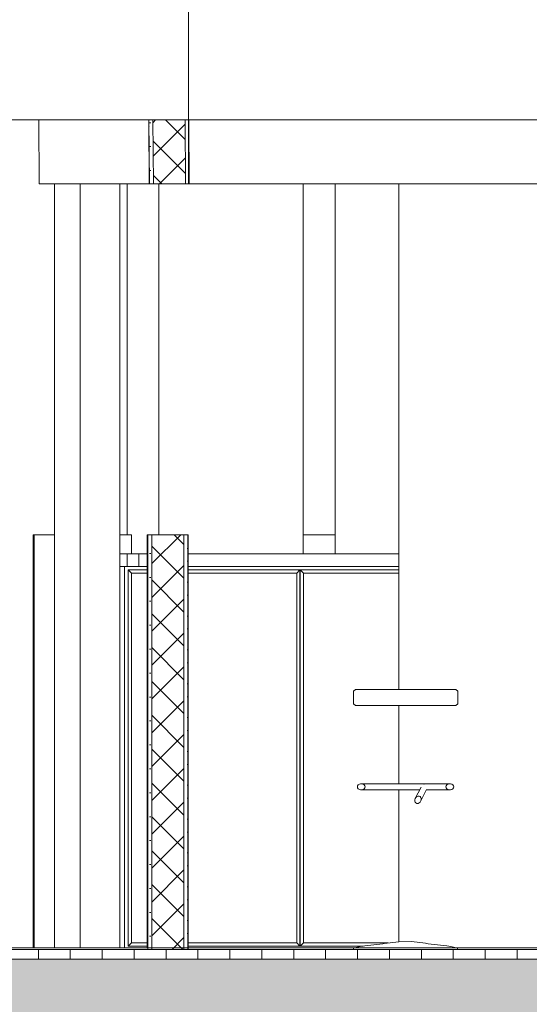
# Model space of a CAD drawing. Extents: x -138812 to 250702, y -18987 to 104055.
# Tile 147 of 193: x 101692 to 103289, y 76647 to 79733. Entities that reach past the tile are written whole.
import ezdxf

# ---------------------------------------------------------------- set-up
doc = ezdxf.new("R2010")
doc.units = 0
doc.header["$LTSCALE"] = 50
doc.linetypes.add('7 Voorgevel & doorsnede A-A$0$B0204', pattern=[1300, 1000, -100, 100, -100])
doc.layers.get('0').update_dxf_attribs({"linetype": 'CONTINUOUS'})
for name, color, linetype in [('7 Voorgevel & doorsnede A-A$0$00 Bestaand', 7, 'CONTINUOUS'), ('7 Voorgevel & doorsnede A-A$0$00 Bestaande vloeren', 7, 'CONTINUOUS'), ('7 Voorgevel & doorsnede A-A$0$00 Bestaande vloeren Doorsnede-arcering', 7, 'CONTINUOUS'), ('7 Voorgevel & doorsnede A-A$0$00 Bestaande vloeren Laagscheidingslijnen', 7, 'CONTINUOUS'), ('7 Voorgevel & doorsnede A-A$0$22 Binnenwanden', 7, 'CONTINUOUS'), ('7 Voorgevel & doorsnede A-A$0$22 Binnenwanden Doorsnede-arcering', 7, 'CONTINUOUS'), ('7 Voorgevel & doorsnede A-A$0$22 Binnenwanden Laagscheidingslijnen', 7, 'CONTINUOUS'), ('7 Voorgevel & doorsnede A-A$0$22 Binnenwanden Ramen', 7, 'CONTINUOUS'), ('7 Voorgevel & doorsnede A-A$0$23 Vloeren', 7, 'CONTINUOUS'), ('7 Voorgevel & doorsnede A-A$0$82 Interieur', 7, 'CONTINUOUS')]:
    doc.layers.add(name, color=color, linetype=linetype)
pattern_1 = [(45, (108550.56, 1635.29), (-53.033, 53.033), []), (135, (108550.56, 1635.29), (53.033, 53.033), [])]
pattern_2 = [(0, (108550.56, 1635.29), (0, 75), [0, -75])]

# ---------------------------------------------------------------- blocks, each defined once
blk = doc.blocks.new('7 Voorgevel & doorsnede A-A$0$Section Elem_286_3', base_point=(108550.6, 1635.3))
at = {"layer": '7 Voorgevel & doorsnede A-A$0$00 Bestaande vloeren Doorsnede-arcering', "linetype": 'Continuous', "lineweight": 0}
h = blk.add_hatch(dxfattribs=at)
h.set_pattern_fill('LIJNEN_VERT_100_0003', color=9, style=0, pattern_type=2)
h.set_pattern_definition([(90, (108550.56, 1635.29), (-100, 0), [])])
h.paths.add_polyline_path([(96512.7, 5005.3), (96512.7, 5035.3), (83699.5, 5035.3), (83699.5, 5005.3)], flags=0)
h = blk.add_hatch(dxfattribs=at)
h.set_pattern_fill('11_GEWAPEND_BETON__I_H_W_73', color=9, style=0, pattern_type=2)
h.set_pattern_definition([(0, (108550.56, 1635.29), (0, 70), [0, -70])])
h.paths.add_polyline_path([(96512.7, 4755.3), (96512.7, 5005.3), (83699.5, 5005.3), (83699.5, 4755.3)], flags=0)
at = {"layer": '7 Voorgevel & doorsnede A-A$0$00 Bestaande vloeren', "color": 2, "linetype": 'Continuous', "lineweight": 0}
blk.add_line((83699.5, 5035.3), (96512.7, 5035.3), dxfattribs=at)
at = {"layer": '7 Voorgevel & doorsnede A-A$0$00 Bestaande vloeren Laagscheidingslijnen', "color": 3, "linetype": 'Continuous', "lineweight": 0}
blk.add_line((83699.5, 5005.3), (96512.7, 5005.3), dxfattribs=at)
blk.add_line((83699.5, 5005.3), (96512.7, 5005.3), dxfattribs=at)
blk = doc.blocks.new('7 Voorgevel & doorsnede A-A$0$Section Elem_389_3', base_point=(108550.6, 1635.3))
at = {"layer": '7 Voorgevel & doorsnede A-A$0$00 Bestaande vloeren', "color": 2, "linetype": 'Continuous', "lineweight": 0}
blk.add_line((83699.5, 7635.3), (96512.7, 7635.3), dxfattribs=at)
blk = doc.blocks.new('7 Voorgevel & doorsnede A-A$0$Section Elem_393_3', base_point=(108550.6, 1635.3))
at = {"layer": '7 Voorgevel & doorsnede A-A$0$00 Bestaand', "color": 252, "linetype": 'Continuous', "lineweight": 0}
blk.add_line((88949, 6275.3), (88949, 7435.3), dxfattribs=at)
blk = doc.blocks.new('7 Voorgevel & doorsnede A-A$0$Section Elem_394_3', base_point=(108550.6, 1635.3))
at = {"layer": '7 Voorgevel & doorsnede A-A$0$00 Bestaand', "color": 252, "linetype": 'Continuous', "lineweight": 0}
for p, q in [((88396, 6335.3), (88396, 7435.3)), ((88848.4, 6275.3), (88848.4, 7435.3))]:
    blk.add_line(p, q, dxfattribs=at)
blk = doc.blocks.new('7 Voorgevel & doorsnede A-A$0$Section Elem_395_3', base_point=(108550.6, 1635.3))
at = {"layer": '7 Voorgevel & doorsnede A-A$0$00 Bestaand', "color": 252, "linetype": 'Continuous', "lineweight": 0}
blk.add_line((88297.4, 6335.3), (88297.4, 7435.3), dxfattribs=at)
blk = doc.blocks.new('7 Voorgevel & doorsnede A-A$0$Section Elem_455_3', base_point=(108550.6, 1635.3))
at = {"layer": '7 Voorgevel & doorsnede A-A$0$22 Binnenwanden Doorsnede-arcering', "linetype": 'Continuous', "lineweight": 0}
h = blk.add_hatch(dxfattribs=at)
h.set_pattern_fill('10_GIPS_0003', color=9, style=0, pattern_type=2)
h.set_pattern_definition(pattern_2)
h.paths.add_polyline_path([(88374.3, 6335.3), (88362.1, 6335.3), (88362.1, 5035.3), (88374.3, 5035.3)], flags=0)
h = blk.add_hatch(dxfattribs=at)
h.set_pattern_fill('13_45GR_ISOLATIE_0003', color=9, style=0, pattern_type=2)
h.set_pattern_definition(pattern_1)
h.paths.add_polyline_path([(88374.3, 6335.3), (88374.3, 5035.3), (88474.9, 5035.3), (88474.9, 6335.3)], flags=0)
h = blk.add_hatch(dxfattribs=at)
h.set_pattern_fill('10_GIPS_0003', color=9, style=0, pattern_type=2)
h.set_pattern_definition(pattern_2)
h.paths.add_polyline_path([(88474.9, 6335.3), (88474.9, 5035.3), (88487.5, 5035.3), (88487.5, 6335.3)], flags=0)
h = blk.add_hatch(dxfattribs=at)
h.set_pattern_fill('13_45GR_ISOLATIE_0003', color=9, style=0, pattern_type=2)
h.set_pattern_definition(pattern_1)
h.paths.add_polyline_path([(88487.5, 6335.3), (88487.5, 5035.3), (88487.8, 5035.3), (88487.8, 6335.3)], flags=0)
at = {"layer": '7 Voorgevel & doorsnede A-A$0$22 Binnenwanden', "color": 1, "linetype": 'Continuous', "lineweight": 0}
for p, q in [((88362.1, 6335.3), (88374.3, 6335.3)), ((88362.1, 5035.3), (88362.1, 6335.3)), ((88374.3, 6335.3), (88474.9, 6335.3)), ((88474.9, 6335.3), (88487.5, 6335.3)), ((88487.5, 5035.3), (88487.5, 6335.3)), ((88487.5, 5035.3), (88487.5, 6335.3)), ((88487.5, 6335.3), (88487.8, 6335.3)), ((88487.8, 5035.3), (88487.8, 6335.3)), ((88362.1, 5035.3), (88374.3, 5035.3)), ((88374.3, 5035.3), (88474.9, 5035.3)), ((88474.9, 5035.3), (88487.5, 5035.3)), ((88487.5, 5035.3), (88487.8, 5035.3))]:
    blk.add_line(p, q, dxfattribs=at)
at = {"layer": '7 Voorgevel & doorsnede A-A$0$22 Binnenwanden Laagscheidingslijnen', "color": 9, "linetype": 'Continuous', "lineweight": 0}
for p, q in [((88374.3, 5035.3), (88374.3, 6335.3)), ((88374.3, 5035.3), (88374.3, 6335.3)), ((88474.9, 5035.3), (88474.9, 6335.3)), ((88474.9, 5035.3), (88474.9, 6335.3))]:
    blk.add_line(p, q, dxfattribs=at)
blk = doc.blocks.new('7 Voorgevel & doorsnede A-A$0$Section Elem_456_3', base_point=(108550.6, 1635.3))
at = {"layer": '7 Voorgevel & doorsnede A-A$0$22 Binnenwanden', "color": 252, "linetype": 'Continuous', "lineweight": 0}
for p, q in [((88889.2, 6335.3), (88848.4, 6335.3)), ((88949, 6335.3), (88889.2, 6335.3)), ((89707.1, 6335.3), (89608.4, 6335.3)), ((89807, 6335.3), (89707.1, 6335.3)), ((89905.9, 6335.3), (89807, 6335.3)), ((90002.8, 6335.3), (89905.9, 6335.3)), ((90097.1, 6335.3), (90002.8, 6335.3)), ((90187.9, 6335.3), (90097.1, 6335.3)), ((90274.6, 6335.3), (90187.9, 6335.3)), ((90356.4, 6335.3), (90274.6, 6335.3)), ((90378.9, 6335.3), (90356.4, 6335.3)), ((90703.9, 6335.3), (90673.6, 6335.3)), ((90902.6, 6335.3), (90909.4, 6335.3)), ((90909.4, 6335.3), (90913, 6335.3)), ((90913, 6335.3), (90913, 5040.3))]:
    blk.add_line(p, q, dxfattribs=at)
blk = doc.blocks.new('7 Voorgevel & doorsnede A-A$0$Section Elem_459_3', base_point=(108550.6, 1635.3))
at = {"layer": '7 Voorgevel & doorsnede A-A$0$22 Binnenwanden Ramen', "color": 1, "linetype": 'Continuous', "lineweight": 0}
for p in [(88359.9, 5040.3), (88362.1, 6335.3)]:
    blk.add_line(p, (88359.9, 6335.3), dxfattribs=at)
blk = doc.blocks.new('7 Voorgevel & doorsnede A-A$0$Section Elem_460_3', base_point=(108550.6, 1635.3))
at = {"layer": '7 Voorgevel & doorsnede A-A$0$82 Interieur', "color": 252, "linetype": 'Continuous', "lineweight": 0}
for p, q in [((88274.3, 6235.3), (88289.1, 6235.3)), ((88289.1, 5040.3), (88289.1, 6235.3)), ((88289.1, 6235.3), (88359.9, 6235.3)), ((88487.8, 6235.3), (89148, 6235.3)), ((88300.1, 6224.8), (88299.6, 6224.8)), ((88299.6, 5045.8), (88299.6, 6224.8)), ((88359.9, 6224.8), (88300.1, 6224.8)), ((88300.1, 6224.8), (88300.1, 5045.8)), ((88310.7, 6214.8), (88300.1, 6224.8)), ((88359.9, 6214.8), (88310.7, 6214.8)), ((88310.7, 6214.8), (88310.7, 5055.8)), ((88838.3, 6224.8), (88487.8, 6224.8)), ((88828.8, 6214.8), (88487.8, 6214.8)), ((88838.3, 6224.8), (88828.8, 6214.8)), ((88828.8, 5055.8), (88828.8, 6214.8)), ((88838.3, 5045.8), (88838.3, 6224.8)), ((88838.7, 6215.3), (88838.3, 6215.3)), ((88839.3, 6224.8), (88838.7, 6224.8)), ((88838.7, 5045.8), (88838.7, 6224.8)), ((89148, 6224.8), (88839.3, 6224.8)), ((88839.3, 6224.8), (88839.3, 5045.8)), ((88849.8, 6214.8), (88839.3, 6224.8)), ((89148, 6214.8), (88849.8, 6214.8)), ((88849.8, 6214.8), (88849.8, 5055.8)), ((88838.7, 5940.3), (88838.3, 5940.3)), ((88838.7, 5920.3), (88838.3, 5920.3)), ((88838.7, 5645.3), (88838.3, 5645.3)), ((88838.7, 5625.3), (88838.3, 5625.3)), ((88838.7, 5350.3), (88838.3, 5350.3)), ((88838.7, 5330.3), (88838.3, 5330.3)), ((88299.6, 5045.8), (88300.1, 5045.8)), ((88300.1, 5045.8), (88310.7, 5055.8)), ((88300.1, 5045.8), (88359.9, 5045.8)), ((88310.7, 5055.8), (88359.9, 5055.8)), ((88487.8, 5055.8), (88828.8, 5055.8)), ((88487.8, 5045.8), (88838.3, 5045.8)), ((88828.8, 5055.8), (88838.3, 5045.8)), ((88838.3, 5055.3), (88838.7, 5055.3)), ((88838.7, 5045.8), (88839.3, 5045.8)), ((88839.3, 5045.8), (88849.8, 5055.8)), ((88839.3, 5045.8), (89036.4, 5045.8)), ((88849.8, 5055.8), (89114.2, 5055.8))]:
    blk.add_line(p, q, dxfattribs=at)
blk = doc.blocks.new('7 Voorgevel & doorsnede A-A$0$Section Elem_472_3', base_point=(108550.6, 1635.3))
at = {"layer": '7 Voorgevel & doorsnede A-A$0$00 Bestaand', "color": 1, "linetype": 'Continuous', "lineweight": 0}
for p, q in [((89148, 5850.3), (89148, 7435.3)), ((89148, 5554.7), (89148, 5800.3)), ((89148, 5059.8), (89148, 5535.9))]:
    blk.add_line(p, q, dxfattribs=at)
blk = doc.blocks.new('7 Voorgevel & doorsnede A-A$0$Section Elem_574_3', base_point=(108550.6, 1635.3))
at = {"layer": '7 Voorgevel & doorsnede A-A$0$22 Binnenwanden Doorsnede-arcering', "linetype": 'Continuous', "lineweight": 0}
h = blk.add_hatch(dxfattribs=at)
h.set_pattern_fill('13_45GR_ISOLATIE_0003', color=9, style=0, pattern_type=2)
h.set_pattern_definition(pattern_1)
h.paths.add_polyline_path([(88364.6, 7635.3), (88366, 7435.3), (88366.7, 7435.3), (88366, 7536.9), (88365.3, 7635.3)], flags=0)
h = blk.add_hatch(dxfattribs=at)
h.set_pattern_fill('10_GIPS_0003', color=9, style=0, pattern_type=2)
h.set_pattern_definition(pattern_2)
h.paths.add_polyline_path([(88365.3, 7635.3), (88366, 7536.9), (88366.7, 7435.3), (88379.3, 7435.3), (88377.9, 7635.3), (88366, 7635.3)], flags=0)
h = blk.add_hatch(dxfattribs=at)
h.set_pattern_fill('13_45GR_ISOLATIE_0003', color=9, style=0, pattern_type=2)
h.set_pattern_definition(pattern_1)
h.paths.add_polyline_path([(88377.9, 7635.3), (88379.3, 7435.3), (88479.9, 7435.3), (88478.5, 7635.3)], flags=0)
h = blk.add_hatch(dxfattribs=at)
h.set_pattern_fill('10_GIPS_0003', color=9, style=0, pattern_type=2)
h.set_pattern_definition(pattern_2)
h.paths.add_polyline_path([(88490.2, 7635.3), (88478.5, 7635.3), (88479.9, 7435.3), (88490.2, 7435.3), (88491.7, 7435.3)], flags=0)
at = {"layer": '7 Voorgevel & doorsnede A-A$0$22 Binnenwanden', "color": 252, "linetype": 'Continuous', "lineweight": 0}
for p, q in [((88021.7, 7435.3), (88020.2, 7635.3)), ((88021.7, 7435.3), (88030.8, 7435.3)), ((88030.8, 7435.3), (88050, 7435.3)), ((88050, 7435.3), (88069.3, 7435.3)), ((88167.8, 7435.3), (88207.3, 7435.3))]:
    blk.add_line(p, q, dxfattribs=at)
at = {"layer": '7 Voorgevel & doorsnede A-A$0$22 Binnenwanden', "color": 1, "linetype": 'Continuous', "lineweight": 0}
for p, q in [((88294.8, 7635.3), (88364.6, 7635.3)), ((88366, 7435.3), (88364.6, 7635.3)), ((88364.6, 7635.3), (88365.3, 7635.3)), ((88366, 7536.9), (88365.3, 7635.3)), ((88365.3, 7635.3), (88366, 7635.3)), ((88366, 7536.9), (88365.3, 7635.3)), ((88366, 7635.3), (88377.9, 7635.3)), ((88377.9, 7635.3), (88478.5, 7635.3)), ((88478.5, 7635.3), (88490.2, 7635.3)), ((88491.7, 7435.3), (88490.2, 7635.3)), ((88366.7, 7435.3), (88366, 7536.9)), ((88366.7, 7435.3), (88366, 7536.9)), ((88207.3, 7435.3), (88227, 7435.3)), ((88227, 7435.3), (88296.3, 7435.3)), ((88296.3, 7435.3), (88366, 7435.3)), ((88366, 7435.3), (88366.7, 7435.3)), ((88366.7, 7435.3), (88379.3, 7435.3)), ((88379.3, 7435.3), (88479.9, 7435.3)), ((88479.9, 7435.3), (88490.2, 7435.3)), ((88490.2, 7435.3), (88491.7, 7435.3))]:
    blk.add_line(p, q, dxfattribs=at)
at = {"layer": '7 Voorgevel & doorsnede A-A$0$22 Binnenwanden Laagscheidingslijnen', "color": 9, "linetype": 'Continuous', "lineweight": 0}
for p, q in [((88379.3, 7435.3), (88377.9, 7635.3)), ((88379.3, 7435.3), (88377.9, 7635.3)), ((88479.9, 7435.3), (88478.5, 7635.3)), ((88479.9, 7435.3), (88478.5, 7635.3))]:
    blk.add_line(p, q, dxfattribs=at)
blk = doc.blocks.new('7 Voorgevel & doorsnede A-A$0$Section Elem_648_3', base_point=(108550.6, 1635.3))
at = {"layer": '7 Voorgevel & doorsnede A-A$0$82 Interieur', "color": 2, "linetype": 'Continuous', "lineweight": 0}
for p, q in [((89006.3, 5845.3), (89012.6, 5850.3)), ((89006.3, 5805.3), (89006.3, 5845.3)), ((89012.6, 5850.3), (89326.4, 5850.3)), ((89332.9, 5845.3), (89326.4, 5850.3)), ((89332.9, 5805.3), (89332.9, 5845.3)), ((89012.6, 5800.3), (89006.3, 5805.3)), ((89326.4, 5800.3), (89332.9, 5805.3)), ((89012.6, 5800.3), (89326.4, 5800.3)), ((89024.4, 5553.5), (89028.4, 5554.7)), ((89028.4, 5554.7), (89032.6, 5554.7)), ((89036.5, 5553.5), (89032.6, 5554.7)), ((89301.9, 5553.5), (89306, 5554.7)), ((89306, 5554.7), (89310.3, 5554.7)), ((89314.3, 5553.5), (89310.3, 5554.7)), ((89018.4, 5545.3), (89019.1, 5548.5)), ((89019.1, 5542), (89018.4, 5545.3)), ((89019.1, 5548.5), (89021.2, 5551.4)), ((89021.2, 5539.2), (89019.1, 5542)), ((89021.2, 5551.4), (89024.4, 5553.5)), ((89024.4, 5537), (89021.2, 5539.2)), ((89028.4, 5535.9), (89024.4, 5537)), ((89028.4, 5535.9), (89032.6, 5535.9)), ((89032.6, 5535.9), (89036.5, 5537)), ((89039.8, 5551.4), (89036.5, 5553.5)), ((89036.5, 5537), (89039.8, 5539.2)), ((89041.9, 5548.5), (89039.8, 5551.4)), ((89039.8, 5539.2), (89041.9, 5542)), ((89042.6, 5545.3), (89041.9, 5548.5)), ((89041.9, 5542), (89042.6, 5545.3)), ((89295.7, 5545.3), (89296.5, 5548.5)), ((89296.5, 5542), (89295.7, 5545.3)), ((89296.5, 5548.5), (89298.6, 5551.4)), ((89298.6, 5539.2), (89296.5, 5542)), ((89298.6, 5551.4), (89301.9, 5553.5)), ((89301.9, 5537), (89298.6, 5539.2)), ((89306, 5535.9), (89301.9, 5537)), ((89306, 5535.9), (89310.3, 5535.9)), ((89310.3, 5535.9), (89314.3, 5537)), ((89317.6, 5551.4), (89314.3, 5553.5)), ((89314.3, 5537), (89317.6, 5539.2)), ((89319.8, 5548.5), (89317.6, 5551.4)), ((89317.6, 5539.2), (89319.8, 5542)), ((89320.5, 5545.3), (89319.8, 5548.5)), ((89319.8, 5542), (89320.5, 5545.3)), ((89198.3, 5504.5), (89199.5, 5508.5)), ((89198.3, 5500.6), (89198.3, 5504.5)), ((89199.5, 5497.1), (89198.3, 5500.6)), ((89199.5, 5508.5), (89201.7, 5512)), ((89201.7, 5494.6), (89199.5, 5497.1)), ((89201.7, 5512), (89204.8, 5514.6)), ((89204.8, 5493.3), (89201.7, 5494.6)), ((89204.8, 5514.6), (89208.2, 5516)), ((89208.2, 5493.3), (89204.8, 5493.3)), ((89208.2, 5516), (89211.7, 5516.1)), ((89211.7, 5494.8), (89208.2, 5493.3)), ((89211.7, 5516.1), (89214.7, 5514.8)), ((89214.7, 5497.4), (89211.7, 5494.8)), ((89214.7, 5514.8), (89217, 5512.2)), ((89217, 5500.9), (89214.7, 5497.4)), ((89217, 5512.2), (89218.2, 5508.8)), ((89218.2, 5504.8), (89217, 5500.9)), ((89218.2, 5508.8), (89218.2, 5504.8)), ((89006.1, 5039.8), (89026.6, 5044.3)), ((89006.1, 5035.3), (89006.1, 5039.8)), ((89026.6, 5044.3), (89032.2, 5045.3)), ((89032.2, 5045.3), (89097.8, 5053.4)), ((89097.8, 5053.4), (89102.6, 5054.4)), ((89102.6, 5054.4), (89148, 5059.8)), ((89148, 5059.8), (89187.4, 5059.9)), ((89231.8, 5055.1), (89187.4, 5059.9)), ((89239.9, 5053.4), (89231.8, 5055.1)), ((89298.9, 5046.3), (89239.9, 5053.4)), ((89311.1, 5044.3), (89298.9, 5046.3)), ((89331.9, 5039.8), (89311.1, 5044.3)), ((89331.9, 5035.3), (89331.9, 5039.8))]:
    blk.add_line(p, q, dxfattribs=at)
at = {"layer": '7 Voorgevel & doorsnede A-A$0$82 Interieur', "color": 1, "linetype": 'Continuous', "lineweight": 0}
for p, q in [((89032.6, 5554.7), (89052.1, 5554.7)), ((89052.1, 5554.7), (89105.6, 5554.7)), ((89105.6, 5554.7), (89166.8, 5554.7)), ((89166.8, 5554.7), (89228.3, 5554.7)), ((89228.3, 5554.7), (89282.6, 5554.7)), ((89282.6, 5554.7), (89306, 5554.7)), ((89032.6, 5535.9), (89052.1, 5535.9)), ((89052.1, 5535.9), (89105.6, 5535.9)), ((89105.6, 5535.9), (89166.8, 5535.9)), ((89166.8, 5535.9), (89213.4, 5535.9)), ((89199.5, 5508.5), (89217.6, 5544.1)), ((89217, 5500.9), (89235.1, 5536.6)), ((89227.1, 5553.3), (89226.3, 5553.2)), ((89227.9, 5553.2), (89227.1, 5553.3)), ((89234.7, 5535.9), (89282.6, 5535.9)), ((89282.6, 5535.9), (89306, 5535.9))]:
    blk.add_line(p, q, dxfattribs=at)
blk = doc.blocks.new('7 Voorgevel & doorsnede A-A$0$Section Elem_650_3', base_point=(108550.6, 1635.3))
at = {"layer": '7 Voorgevel & doorsnede A-A$0$22 Binnenwanden', "color": 252, "linetype": 'Continuous', "lineweight": 0}
for p, q in [((88087.4, 7435.3), (88069.3, 7435.3)), ((88069.3, 7435.3), (88069.3, 5040.3)), ((88133.5, 7435.3), (88087.4, 7435.3)), ((88149.6, 7435.3), (88133.5, 7435.3)), ((88149.6, 5040.3), (88149.6, 7435.3)), ((88149.6, 7435.3), (88167.8, 7435.3)), ((88274.3, 5040.3), (88274.3, 7435.3))]:
    blk.add_line(p, q, dxfattribs=at)
blk = doc.blocks.new('7 Voorgevel & doorsnede A-A$0$Section Elem_651_3', base_point=(108550.6, 1635.3))
at = {"layer": '7 Voorgevel & doorsnede A-A$0$22 Binnenwanden Ramen', "color": 252, "linetype": 'Continuous', "lineweight": 0}
for q in [(88069.3, 6335.3), (88005.7, 5040.3)]:
    blk.add_line((88005.7, 6335.3), q, dxfattribs=at)
blk = doc.blocks.new('7 Voorgevel & doorsnede A-A$0$Section Elem_652_3', base_point=(108550.6, 1635.3))
at = {"layer": '7 Voorgevel & doorsnede A-A$0$22 Binnenwanden', "color": 252, "linetype": 'Continuous', "lineweight": 0}
for p, q in [((88003, 6335.3), (88005.7, 6335.3)), ((88003, 6335.3), (88003, 5040.3)), ((88298.8, 6335.3), (88274.3, 6335.3)), ((88310.4, 6335.3), (88298.8, 6335.3))]:
    blk.add_line(p, q, dxfattribs=at)
blk = doc.blocks.new('7 Voorgevel & doorsnede A-A$0$Section Elem_674_3', base_point=(108550.6, 1635.3))
at = {"layer": '7 Voorgevel & doorsnede A-A$0$22 Binnenwanden Ramen', "color": 252, "linetype": 'Continuous', "lineweight": 0}
blk.add_line((88310.4, 6275.3), (88310.4, 6335.3), dxfattribs=at)
blk = doc.blocks.new('7 Voorgevel & doorsnede A-A$0$Section Elem_686_3', base_point=(108550.6, 1635.3))
at = {"layer": '7 Voorgevel & doorsnede A-A$0$23 Vloeren', "color": 252, "linetype": 'Continuous', "lineweight": 0}
for p, q in [((88297.1, 6275.3), (88315.6, 6275.3)), ((88297.1, 6235.3), (88297.1, 6275.3)), ((88315.6, 6275.3), (88330.3, 6275.3)), ((88330.3, 6275.3), (88333.9, 6275.3)), ((88333.9, 6275.3), (88359.9, 6275.3)), ((88333.9, 6235.3), (88333.9, 6275.3)), ((88487.8, 6275.3), (89148, 6275.3)), ((89600.4, 6275.3), (90510.9, 6275.3)), ((89600.4, 6235.3), (90510.9, 6235.3))]:
    blk.add_line(p, q, dxfattribs=at)
blk = doc.blocks.new('7 Voorgevel & doorsnede A-A$0$Section Elem_693_3', base_point=(108550.6, 1635.3))
at = {"layer": '7 Voorgevel & doorsnede A-A$0$23 Vloeren', "color": 252, "linetype": 'Continuous', "lineweight": 0}
blk.add_line((88274.3, 6275.3), (88297.1, 6275.3), dxfattribs=at)
blk = doc.blocks.new('7 Voorgevel & doorsnede A-A$0$Section Elem_754_3', base_point=(108550.6, 1635.3))
at = {"layer": '7 Voorgevel & doorsnede A-A$0$23 Vloeren', "color": 2, "linetype": 'Continuous', "lineweight": 0}
for p, q in [((83699.2, 5040.3), (90829.9, 5040.3)), ((85889.1, 5035.3), (89006.1, 5035.3)), ((89331.9, 5035.3), (89893.3, 5035.3))]:
    blk.add_line(p, q, dxfattribs=at)
blk = doc.blocks.new('7 Voorgevel & doorsnede A-A$0$Section Elem_764_3', base_point=(108550.6, 1635.3))
at = {"layer": '7 Voorgevel & doorsnede A-A$0$23 Vloeren', "color": 2, "linetype": 'Continuous', "lineweight": 0}
for p, q in [((88488.8, 7435.3), (88488.8, 8155.3)), ((90735.9, 7435.3), (90735.9, 8155.3)), ((88488.8, 7435.3), (90735.9, 7435.3))]:
    blk.add_line(p, q, dxfattribs=at)
blk = doc.blocks.new('7 Voorgevel & doorsnede A-A$0$A DOORSNEDE A-A_STORY_MARKER', base_point=(108550.6, 1635.3))
at = {"color": 9, "linetype": '7 Voorgevel & doorsnede A-A$0$B0204', "lineweight": 0}
blk.add_line((68885.1, 5035.3), (99506.2, 5035.3), dxfattribs=at)

msp = doc.modelspace()

# ---------------------------------------------------------------- block references
at = {"linetype": 'Continuous', "lineweight": 0}
msp.add_blockref('7 Voorgevel & doorsnede A-A$0$A DOORSNEDE A-A_STORY_MARKER', (122282.53701, 73419.01573), dxfattribs=at)
at = {"layer": '7 Voorgevel & doorsnede A-A$0$00 Bestaand', "color": 9, "lineweight": 0}
for name in ['7 Voorgevel & doorsnede A-A$0$Section Elem_395_3', '7 Voorgevel & doorsnede A-A$0$Section Elem_394_3', '7 Voorgevel & doorsnede A-A$0$Section Elem_393_3', '7 Voorgevel & doorsnede A-A$0$Section Elem_472_3']:
    msp.add_blockref(name, (122282.53701, 73419.01573), dxfattribs=at)
at = {"layer": '7 Voorgevel & doorsnede A-A$0$00 Bestaande vloeren', "color": 9, "lineweight": 0}
for name in ['7 Voorgevel & doorsnede A-A$0$Section Elem_389_3', '7 Voorgevel & doorsnede A-A$0$Section Elem_286_3']:
    msp.add_blockref(name, (122282.53701, 73419.01573), dxfattribs=at)
at = {"layer": '7 Voorgevel & doorsnede A-A$0$22 Binnenwanden', "color": 9, "lineweight": 0}
for name in ['7 Voorgevel & doorsnede A-A$0$Section Elem_574_3', '7 Voorgevel & doorsnede A-A$0$Section Elem_650_3', '7 Voorgevel & doorsnede A-A$0$Section Elem_652_3', '7 Voorgevel & doorsnede A-A$0$Section Elem_455_3', '7 Voorgevel & doorsnede A-A$0$Section Elem_456_3']:
    msp.add_blockref(name, (122282.53701, 73419.01573), dxfattribs=at)
at = {"layer": '7 Voorgevel & doorsnede A-A$0$22 Binnenwanden Ramen', "color": 9, "lineweight": 0}
for name in ['7 Voorgevel & doorsnede A-A$0$Section Elem_651_3', '7 Voorgevel & doorsnede A-A$0$Section Elem_674_3', '7 Voorgevel & doorsnede A-A$0$Section Elem_459_3']:
    msp.add_blockref(name, (122282.53701, 73419.01573), dxfattribs=at)
at = {"layer": '7 Voorgevel & doorsnede A-A$0$23 Vloeren', "color": 9, "lineweight": 0}
for name in ['7 Voorgevel & doorsnede A-A$0$Section Elem_764_3', '7 Voorgevel & doorsnede A-A$0$Section Elem_693_3', '7 Voorgevel & doorsnede A-A$0$Section Elem_686_3', '7 Voorgevel & doorsnede A-A$0$Section Elem_754_3']:
    msp.add_blockref(name, (122282.53701, 73419.01573), dxfattribs=at)
at = {"layer": '7 Voorgevel & doorsnede A-A$0$82 Interieur', "color": 9, "lineweight": 0}
for name in ['7 Voorgevel & doorsnede A-A$0$Section Elem_460_3', '7 Voorgevel & doorsnede A-A$0$Section Elem_648_3']:
    msp.add_blockref(name, (122282.53701, 73419.01573), dxfattribs=at)

doc.saveas('drawing.dxf')
